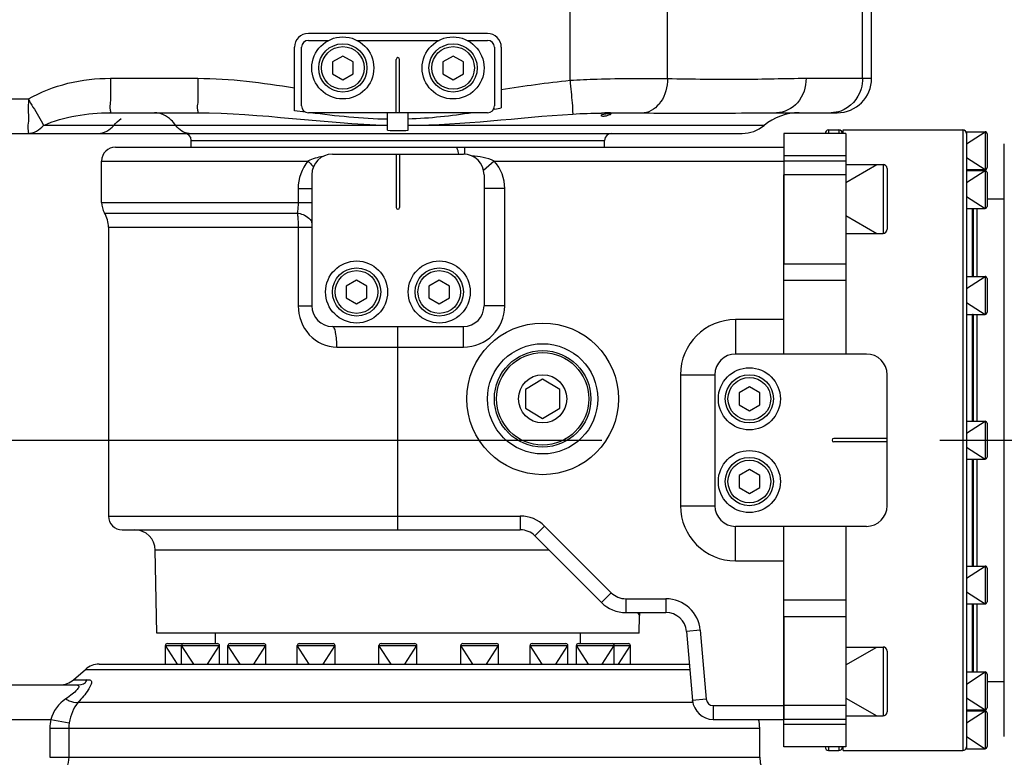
# Model space of a CAD drawing. Header units: millimetres. Extents: x 0 to 11890, y 0 to 8410.
# Tile 82 of 130: x 7476 to 7619, y 1759 to 1866. Entities that reach past the tile are written whole.
import ezdxf

# ---------------------------------------------------------------- set-up
doc = ezdxf.new("R2010")
doc.units = ezdxf.units.MM
doc.header["$LTSCALE"] = 653.95
doc.linetypes.add('CENTER', pattern=[0.6, 0.375, -0.075, 0.075, -0.075])
doc.layers.get('0').update_dxf_attribs({"linetype": 'CONTINUOUS'})
for name, color, linetype in [('204101000064_DXF_AXIS', 7, 'CONTINUOUS'), ('304102000094DXF_CONTINUOUS_LINE', 7, 'CONTINUOUS'), ('304102000106DXF_CONTINUOUS_LINE', 7, 'CONTINUOUS'), ('304104000405DXF_CONTINUOUS_LINE', 7, 'CONTINUOUS'), ('304104000575DXF_CONTINUOUS_LINE', 7, 'CONTINUOUS'), ('304104000576DXF_CONTINUOUS_LINE', 7, 'CONTINUOUS'), ('304104000648DXF_CONTINUOUS_LINE', 7, 'CONTINUOUS'), ('304105000344DXF_CONTINUOUS_LINE', 7, 'CONTINUOUS'), ('304105000355DXF_CONTINUOUS_LINE', 7, 'CONTINUOUS'), ('304302000096DXF_CONTINUOUS_LINE', 7, 'CONTINUOUS'), ('501023000020DXF_CONTINUOUS_LINE', 7, 'CONTINUOUS'), ('501023000039DXF_CONTINUOUS_LINE', 7, 'CONTINUOUS'), ('501023000061DXF_CONTINUOUS_LINE', 7, 'CONTINUOUS'), ('501023000094DXF_CONTINUOUS_LINE', 7, 'CONTINUOUS'), ('501023000127DXF_CONTINUOUS_LINE', 7, 'CONTINUOUS'), ('504001000007DXF_CONTINUOUS_LINE', 7, 'CONTINUOUS'), ('604007000001DXF_CONTINUOUS_LINE', 7, 'CONTINUOUS'), ('626001000001DXF_CONTINUOUS_LINE', 7, 'CONTINUOUS'), ('JISHUZILIAO_DXF_DIMENSION', 7, 'CONTINUOUS')]:
    doc.layers.add(name, color=color, linetype=linetype)
doc.styles.get("Standard").update_dxf_attribs({"font": 'txt', "width": 0.7})
doc.dimstyles.new('DIMSTYLE_4', dxfattribs={"dimtxt": 85, "dimasz": 60, "dimexe": 1, "dimexo": 0, "dimtad": 1, "dimdec": 1, "dimdsep": 46, "dimtxsty": 'Standard', "dimblk": '_FILLED', "dimblk1": '_FILLED', "dimblk2": '_FILLED', "dimcen": 0.09, "dimclrt": 5, "dimazin": 2, "dimtp": 1.2, "dimtm": 1.2, "dimtfac": 1, "dimtdec": 1, "dimtofl": 0, "dimtmove": 0, "dimatfit": 3, "dimldrblk": '_FILLED', "dimfxl": 1, "dimtolj": 1, "dimarcsym": 0})

# ---------------------------------------------------------------- blocks, each defined once
blk = doc.blocks.new('_FILLED')
at = {"color": 0, "linetype": 'ByBlock'}
blk.add_solid([(0, 0), (-1, 0.1667), (-1, -0.1667)], dxfattribs=at)
blk = doc.blocks.new('*D6')
at = {"layer": 'JISHUZILIAO_DXF_DIMENSION', "color": 2, "linetype": 'Continuous', "transparency": 16777216}
for p, q in [((6523.72, 1804.68), (9179.52, 2817.07)), ((8198.26, 2443.01), (6523.72, 1804.68)), ((8198.26, 2443.01), (8198.26, 2443.01))]:
    blk.add_line(p, q, dxfattribs=at)
at = {"layer": 'JISHUZILIAO_DXF_DIMENSION', "color": 2, "linetype": 'Continuous', "transparency": 16777216, "xscale": 60, "yscale": 60, "zscale": 60, "rotation": 200.8679145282}
blk.add_blockref('_FILLED', (8198.26, 2443.01), dxfattribs=at)

msp = doc.modelspace()

# ---------------------------------------------------------------- linework, layer by layer
at = {"layer": '204101000064_DXF_AXIS', "color": 7, "linetype": 'CENTER'}
msp.add_line((6138.458, 1804.677), (7691.964, 1804.677), dxfattribs=at)
at = {"layer": '304102000094DXF_CONTINUOUS_LINE', "color": 9, "linetype": 'Continuous'}
for p, q in [((7556.188, 1856.882), (7556.188, 1867.677)), ((7570.334, 1857.14), (7570.334, 1867.677)), ((7598.648, 1857.177), (7598.648, 1867.677)), ((7489.49, 1857.177), (7502.175, 1857.177)), ((7590.454, 1857.177), (7599.95, 1857.177)), ((7451.567, 1854.177), (7477.579, 1854.177)), ((7489.969, 1850.331), (7479.772, 1850.331)), ((7529.715, 1850.331), (7489.969, 1850.331)), ((7584.349, 1850.331), (7551.215, 1850.331)), ((7584.349, 1850.331), (7565.34, 1850.331)), ((7485.867, 1771.435), (7517.852, 1771.435)), ((7517.852, 1771.435), (7520.852, 1771.435)), ((7520.852, 1771.435), (7573.581, 1771.435)), ((7484.135, 1769.92), (7486.39, 1769.92)), ((7484.803, 1766.671), (7541.119, 1766.671)), ((7541.119, 1766.671), (7550.715, 1766.671)), ((7550.715, 1766.671), (7574.006, 1766.671)), ((7463.286, 1764.177), (7480.817, 1764.177)), ((7480.817, 1764.177), (7483.512, 1763.701)), ((7480.706, 1762.908), (7583.715, 1762.908)), ((7480.706, 1762.908), (7480.706, 1758.677)), ((7483.436, 1762.908), (7483.436, 1758.677)), ((7480.706, 1758.677), (7583.715, 1758.677))]:
    msp.add_line(p, q, dxfattribs=at)
at = {"layer": '304102000094DXF_CONTINUOUS_LINE', "color": 7, "linetype": 'Continuous'}
for p, q in [((7599.95, 1857.177), (7599.95, 1867.677)), ((7544.215, 1863.677), (7518.215, 1863.677)), ((7516.215, 1852.481), (7516.215, 1861.677)), ((7546.215, 1861.677), (7546.215, 1852.87)), ((7489.421, 1852.177), (7502.103, 1852.177)), ((7517.789, 1852.274), (7516.215, 1852.481)), ((7517.789, 1852.272), (7516.215, 1852.481)), ((7529.715, 1849.632), (7529.715, 1852.177)), ((7532.715, 1849.632), (7532.715, 1852.177)), ((7545.293, 1852.714), (7545.075, 1852.678)), ((7545.294, 1852.709), (7545.076, 1852.671)), ((7586.161, 1852.177), (7594.95, 1852.177)), ((7451.507, 1849.177), (7581.154, 1849.177)), ((7487.843, 1772.177), (7573.472, 1772.177)), ((7484.135, 1769.92), (7485.867, 1771.435)), ((7464.215, 1769.177), (7484.509, 1769.177)), ((7583.715, 1758.677), (7583.715, 1762.908))]:
    msp.add_line(p, q, dxfattribs=at)
at = {"layer": '304102000094DXF_CONTINUOUS_LINE', "color": 9, "linetype": 'Continuous'}
msp.add_lwpolyline([(7483.512, 1763.701), (7483.455, 1763.306), (7483.436, 1762.908)], dxfattribs=at)
at = {"layer": '304102000094DXF_CONTINUOUS_LINE', "color": 7, "linetype": 'Continuous'}
for centre, radius, start, end in [((7518.215, 1861.677), 2, 90, 180), ((7544.215, 1861.677), 2, 0, 90), ((7594.95, 1857.177), 5, 270, 360), ((7487.553, 2185.651), 337.912, 279.83875, 279.9973), ((7589.46, 1844.177), 8, 90, 129.71514), ((7531.215, 1963.14), 113.518, 269.24288, 270.75712), ((7581.154, 1854.177), 5, 270, 309.71514), ((7487.843, 1769.177), 3, 90, 131.18593), ((7482.16, 1772.177), 3, 270, 311.18593), ((7578.715, 1762.908), 5, 0, 14.73714), ((7587.715, 1758.677), 4, 180, 270)]:
    msp.add_arc(centre, radius, start, end, dxfattribs=at)
at = {"layer": '304102000094DXF_CONTINUOUS_LINE', "color": 9, "linetype": 'Continuous'}
for centre, radius, start, end in [((7563.279, 1681.917), 170.24, 90.68895, 90.84644), ((7563.799, 1637.302), 214.858, 90.46512, 90.68456), ((7488.011, 1762.907), 7.305, 169.98752, 179.98835)]:
    msp.add_arc(centre, radius, start, end, dxfattribs=at)
for points in [[(7477.579, 1854.177), (7481.122, 1856.23), (7485.395, 1857.177), (7489.49, 1857.177)], [(7502.175, 1857.177), (7506.877, 1857.177), (7511.566, 1856.514), (7516.215, 1855.816)], [(7546.215, 1855.552), (7549.532, 1856.05), (7552.849, 1856.568), (7556.188, 1856.882)], [(7479.772, 1850.331), (7482.769, 1851.651), (7486.146, 1852.177), (7489.421, 1852.177)], [(7502.103, 1852.177), (7511.327, 1852.177), (7520.494, 1850.578), (7529.715, 1850.387)], [(7532.715, 1850.348), (7540.688, 1850.394), (7548.62, 1851.506), (7556.578, 1851.995)], [(7556.578, 1851.995), (7557.971, 1852.081), (7559.368, 1852.118), (7560.764, 1852.138)], [(7595.493, 1852.422), (7595.043, 1852.262), (7594.559, 1852.177), (7594.082, 1852.177)], [(7489.969, 1850.331), (7490.29, 1850.708), (7490.657, 1851.053), (7491.062, 1851.338)], [(7477.513, 1849.177), (7478.358, 1849.177), (7479.224, 1849.687), (7479.772, 1850.331)], [(7487.71, 1849.177), (7488.556, 1849.177), (7489.421, 1849.687), (7489.969, 1850.331)], [(7500.927, 1849.177), (7500.175, 1849.177), (7499.433, 1849.724), (7498.99, 1850.331)], [(7544.758, 1850.329), (7540.744, 1850.33), (7536.73, 1850.348), (7532.715, 1850.348)], [(7551.227, 1850.331), (7549.071, 1850.33), (7546.914, 1850.328), (7544.758, 1850.329)], [(7482.998, 1767.147), (7481.981, 1766.458), (7481.151, 1765.359), (7480.817, 1764.177)], [(7484.803, 1766.671), (7484.101, 1765.851), (7483.715, 1764.761), (7483.512, 1763.701)]]:
    msp.add_open_spline(points, degree=3, dxfattribs=at)
for points, knots in [([(7489.49, 1857.177), (7489.49, 1856.539), (7489.453, 1855.4), (7489.558, 1853.723), (7489.308, 1852.964), (7489.548, 1852.177), (7489.421, 1852.177)], [0, 0, 0, 0, 0.3825915, 0.7069494, 0.9237154, 1, 1, 1, 1]), ([(7502.175, 1857.177), (7502.175, 1856.539), (7502.139, 1855.4), (7502.243, 1853.723), (7501.993, 1852.964), (7502.23, 1852.177), (7502.103, 1852.177)], [0, 0, 0, 0, 0.3825829, 0.7069347, 0.9237, 1, 1, 1, 1]), ([(7556.188, 1856.882), (7557.496, 1856.974), (7562.21, 1857.171), (7566.929, 1857.18), (7570.334, 1857.14)], [0, 0, 0, 0, 0.2779638, 1, 1, 1, 1]), ([(7556.188, 1856.882), (7556.241, 1856.321), (7556.376, 1854.694), (7556.572, 1853.067), (7556.578, 1851.996)], [0, 0, 0, 0, 0.344512, 1, 1, 1, 1]), ([(7570.334, 1857.14), (7570.326, 1855.959), (7569.834, 1853.756), (7567.898, 1852.253), (7566.946, 1852.155)], [0, 0, 0, 0, 0.5521783, 1, 1, 1, 1]), ([(7570.334, 1857.14), (7573.933, 1857.087), (7580.64, 1856.942), (7587.346, 1857.178), (7590.454, 1857.177)], [0, 0, 0, 0, 0.536598, 1, 1, 1, 1]), ([(7590.454, 1857.177), (7590.454, 1855.926), (7589.696, 1853.431), (7587.284, 1852.177), (7586.161, 1852.177)], [0, 0, 0, 0, 0.5268278, 1, 1, 1, 1]), ([(7598.648, 1857.177), (7598.648, 1856.657), (7598.394, 1854.695), (7596.858, 1852.907), (7595.493, 1852.422)], [0, 0, 0, 0, 0.264224, 1, 1, 1, 1]), ([(7477.579, 1854.177), (7477.579, 1853.539), (7477.542, 1852.4), (7477.649, 1850.723), (7477.397, 1849.964), (7477.64, 1849.177), (7477.513, 1849.177)], [0, 0, 0, 0, 0.3826312, 0.7069235, 0.9237172, 1, 1, 1, 1]), ([(7477.579, 1854.177), (7477.794, 1853.782), (7478.529, 1852.503), (7479.358, 1851.27), (7479.772, 1850.331)], [0, 0, 0, 0, 0.304918, 1, 1, 1, 1]), ([(7498.99, 1850.331), (7498.784, 1850.613), (7497.997, 1851.546), (7496.767, 1852.177), (7495.889, 1852.177)], [0, 0, 0, 0, 0.2847814, 1, 1, 1, 1]), ([(7562.055, 1852.153), (7562.492, 1852.157), (7564.122, 1852.165), (7565.752, 1852.165), (7566.946, 1852.155)], [0, 0, 0, 0, 0.2681386, 1, 1, 1, 1]), ([(7566.946, 1852.155), (7568.828, 1852.138), (7575.233, 1852.044), (7581.638, 1852.177), (7586.161, 1852.177)], [0, 0, 0, 0, 0.2939536, 1, 1, 1, 1]), ([(7484.509, 1769.177), (7484.648, 1769.177), (7485.081, 1769.033), (7484.536, 1768.321), (7483.937, 1767.818), (7483.325, 1767.369), (7482.998, 1767.147)], [0, 0, 0, 0, 0.1330322, 0.3071191, 0.620566, 1, 1, 1, 1]), ([(7484.509, 1769.177), (7484.976, 1769.177), (7485.746, 1769.231), (7486.07, 1769.837), (7486.119, 1770.006)], [0, 0, 0, 0, 0.7265439, 1, 1, 1, 1]), ([(7486.39, 1769.92), (7486.533, 1769.919), (7486.875, 1769.669), (7486.598, 1769.047), (7486.041, 1768.037), (7485.323, 1767.232), (7484.803, 1766.671)], [0, 0, 0, 0, 0.1059414, 0.2322154, 0.4346692, 1, 1, 1, 1]), ([(7482.998, 1767.147), (7483.161, 1767.05), (7483.711, 1766.763), (7484.376, 1766.569), (7484.803, 1766.671)], [0, 0, 0, 0, 0.3022009, 1, 1, 1, 1]), ([(7483.436, 1758.677), (7483.436, 1757.662), (7482.66, 1755.571), (7480.591, 1754.677), (7479.61, 1754.677)], [0, 0, 0, 0, 0.5085454, 1, 1, 1, 1])]:
    msp.add_open_spline(points, degree=3, knots=knots, dxfattribs=at)
at = {"layer": '304102000094DXF_CONTINUOUS_LINE', "color": 7, "linetype": 'Continuous'}
for points in [[(7529.715, 1851.231), (7525.971, 1851.29), (7522.235, 1851.695), (7518.521, 1852.176)], [(7542.025, 1852.171), (7538.943, 1851.698), (7535.832, 1851.352), (7532.715, 1851.254)]]:
    msp.add_open_spline(points, degree=3, dxfattribs=at)
for points, knots in [([(7560.76, 1851.7), (7560.712, 1851.724), (7560.818, 1852.036), (7561.064, 1851.979), (7561.215, 1852.003)], [0, 0, 0, 0, 0.2595755, 1, 1, 1, 1]), ([(7561.215, 1852.003), (7561.454, 1852.041), (7561.65, 1852.081), (7562.17, 1852.024), (7562.037, 1851.92), (7561.995, 1851.897)], [0, 0, 0, 0, 0.6994397, 0.8605566, 1, 1, 1, 1]), ([(7561.215, 1851.66), (7561.127, 1851.648), (7560.973, 1851.644), (7560.818, 1851.671), (7560.76, 1851.7)], [0, 0, 0, 0, 0.5811366, 1, 1, 1, 1]), ([(7561.995, 1851.897), (7561.885, 1851.836), (7561.626, 1851.745), (7561.361, 1851.68), (7561.215, 1851.66)], [0, 0, 0, 0, 0.4593533, 1, 1, 1, 1])]:
    msp.add_open_spline(points, degree=3, knots=knots, dxfattribs=at)
at = {"layer": '304102000106DXF_CONTINUOUS_LINE', "color": 7, "linetype": 'Continuous'}
for p, q in [((7490.216, 1847.177), (7587.215, 1847.177)), ((7587.215, 1847.177), (7587.215, 1830.236)), ((7488.215, 1839.177), (7488.215, 1845.177)), ((7489.215, 1835.572), (7489.215, 1793.677)), ((7491.215, 1791.677), (7548.973, 1791.677)), ((7551.094, 1790.799), (7560.751, 1781.142)), ((7496.215, 1776.677), (7496.005, 1788.73)), ((7564.287, 1779.677), (7570.11, 1779.677)), ((7566.215, 1776.677), (7566.26, 1779.23)), ((7587.215, 1779.118), (7587.215, 1764.177)), ((7566.215, 1776.677), (7496.215, 1776.677)), ((7573.099, 1776.939), (7573.976, 1766.916)), ((7576.964, 1764.177), (7587.215, 1764.177))]:
    msp.add_line(p, q, dxfattribs=at)
at = {"layer": '304102000106DXF_CONTINUOUS_LINE', "color": 9, "linetype": 'Continuous'}
for p, q in [((7540.859, 1847.177), (7540.859, 1846.177)), ((7488.215, 1845.177), (7518.155, 1845.177)), ((7545.188, 1845.177), (7543.647, 1843.799)), ((7545.188, 1845.177), (7587.215, 1845.177)), ((7516.726, 1841.177), (7518.715, 1841.177)), ((7516.726, 1841.177), (7516.726, 1839.177)), ((7546.715, 1841.177), (7543.715, 1841.177)), ((7546.715, 1824.177), (7546.715, 1841.177)), ((7488.215, 1839.177), (7518.715, 1839.177)), ((7488.644, 1837.632), (7516.598, 1837.632)), ((7489.215, 1835.572), (7518.715, 1835.572)), ((7516.749, 1835.572), (7516.749, 1824.177)), ((7516.749, 1824.177), (7518.715, 1824.177)), ((7546.715, 1824.177), (7543.715, 1824.177)), ((7587.215, 1822.177), (7580.215, 1822.177)), ((7580.215, 1822.177), (7580.215, 1817.177)), ((7531.215, 1791.677), (7531.215, 1821.177)), ((7540.715, 1818.177), (7540.715, 1821.177)), ((7522.349, 1818.177), (7540.715, 1818.177)), ((7572.215, 1814.177), (7577.215, 1814.177)), ((7572.215, 1814.177), (7572.215, 1795.177)), ((7572.215, 1795.177), (7577.215, 1795.177)), ((7489.215, 1793.677), (7548.973, 1793.677)), ((7548.973, 1793.677), (7548.973, 1791.677)), ((7552.508, 1792.213), (7551.094, 1790.799)), ((7552.508, 1792.213), (7562.165, 1782.556)), ((7580.215, 1787.177), (7580.215, 1792.177)), ((7553.163, 1788.73), (7496.005, 1788.73)), ((7580.215, 1787.177), (7587.215, 1787.177)), ((7562.165, 1782.556), (7560.751, 1781.142)), ((7564.287, 1781.677), (7570.11, 1781.677)), ((7564.287, 1781.677), (7564.287, 1779.677)), ((7570.11, 1781.677), (7570.11, 1779.677)), ((7565.993, 1779.677), (7566.26, 1779.23)), ((7575.091, 1777.113), (7573.099, 1776.939)), ((7575.091, 1777.113), (7575.968, 1767.09)), ((7575.968, 1767.09), (7573.976, 1766.916)), ((7576.964, 1766.177), (7587.215, 1766.177)), ((7576.964, 1766.177), (7576.964, 1764.177))]:
    msp.add_line(p, q, dxfattribs=at)
msp.add_circle((7552.215, 1810.677), 11, dxfattribs=at)
at = {"layer": '304102000106DXF_CONTINUOUS_LINE', "color": 7, "linetype": 'Continuous'}
for centre, radius, start, end in [((7490.215, 1845.177), 2, 90, 180), ((7491.215, 1839.177), 3, 180, 211.00272), ((7485.215, 1835.572), 4, 0, 31.00272), ((7491.215, 1793.677), 2, 180, 270), ((7493.006, 1788.677), 3, 1, 90), ((7548.973, 1788.677), 3, 45, 90), ((7564.287, 1784.677), 5, 225, 270), ((7569.26, 1779.177), 3, 170.28648, 179.00006), ((7570.11, 1776.677), 3, 5, 90), ((7576.964, 1767.177), 3, 185, 270)]:
    msp.add_arc(centre, radius, start, end, dxfattribs=at)
at = {"layer": '304102000106DXF_CONTINUOUS_LINE', "color": 9, "linetype": 'Continuous'}
for centre, radius, start, end in [((7540.715, 1841.177), 6, 0, 41.81031), ((7540.715, 1824.177), 6, 270, 360), ((7580.215, 1814.177), 8, 90, 180), ((7580.215, 1795.177), 8, 180, 270), ((7548.973, 1788.677), 5, 45, 90), ((7564.287, 1784.677), 3, 225, 270), ((7570.11, 1776.677), 5, 5, 90), ((7576.964, 1767.177), 1, 185, 270)]:
    msp.add_arc(centre, radius, start, end, dxfattribs=at)
for points, knots in [([(7539.628, 1847.177), (7539.74, 1847.177), (7539.907, 1846.728), (7539.953, 1846.432), (7539.982, 1846.187)], [0, 0, 0, 0, 0.3112109, 1, 1, 1, 1]), ([(7518.155, 1845.177), (7518.23, 1845.103), (7518.507, 1844.823), (7518.772, 1844.53), (7518.954, 1844.304)], [0, 0, 0, 0, 0.2670483, 1, 1, 1, 1]), ([(7516.726, 1839.177), (7516.726, 1839.04), (7516.716, 1838.523), (7516.667, 1838.005), (7516.598, 1837.632)], [0, 0, 0, 0, 0.2658798, 1, 1, 1, 1]), ([(7516.598, 1837.632), (7516.888, 1837.584), (7517.728, 1837.392), (7518.715, 1836.696), (7518.715, 1836.087)], [0, 0, 0, 0, 0.3254697, 1, 1, 1, 1]), ([(7516.598, 1837.632), (7516.624, 1837.472), (7516.714, 1836.789), (7516.749, 1836.099), (7516.749, 1835.572)], [0, 0, 0, 0, 0.2347722, 1, 1, 1, 1]), ([(7516.749, 1824.177), (7516.749, 1822.679), (7517.83, 1819.582), (7520.887, 1818.177), (7522.349, 1818.177)], [0, 0, 0, 0, 0.5061253, 1, 1, 1, 1]), ([(7522.349, 1818.177), (7522.349, 1818.887), (7522.271, 1819.866), (7522.052, 1820.821), (7521.826, 1821.177), (7521.715, 1821.177)], [0, 0, 0, 0, 0.6771744, 0.894084, 1, 1, 1, 1])]:
    msp.add_open_spline(points, degree=3, knots=knots, dxfattribs=at)
for points in [[(7518.155, 1845.177), (7517.247, 1844.091), (7516.727, 1842.593), (7516.726, 1841.177)], [(7520.3, 1845.82), (7519.563, 1845.698), (7518.828, 1845.5), (7518.155, 1845.177)], [(7545.188, 1845.177), (7544.163, 1845.637), (7543.024, 1845.839), (7541.905, 1845.93)]]:
    msp.add_open_spline(points, degree=3, dxfattribs=at)
at = {"layer": '304102000106DXF_CONTINUOUS_LINE', "color": 2, "linetype": 'Continuous'}
for points in [[(7574.006, 1766.677), (7574.006, 1766.677), (7573.999, 1766.718), (7573.983, 1766.838), (7573.976, 1766.916)], [(7573.976, 1766.916), (7573.983, 1766.838), (7573.999, 1766.718), (7574.006, 1766.677), (7574.006, 1766.677)]]:
    msp.add_open_spline(points, degree=3, dxfattribs=at)
at = {"layer": '304104000405DXF_CONTINUOUS_LINE', "color": 9, "linetype": 'Continuous'}
msp.add_line((7501.215, 1848.177), (7561.215, 1848.177), dxfattribs=at)
at = {"layer": '304104000405DXF_CONTINUOUS_LINE', "color": 7, "linetype": 'Continuous'}
for p, q in [((7501.215, 1847.177), (7501.215, 1848.177)), ((7561.215, 1847.177), (7561.215, 1848.177))]:
    msp.add_line(p, q, dxfattribs=at)
for centre, start, end in [((7500.215, 1848.177), 0, 90), ((7562.215, 1848.177), 90, 180)]:
    msp.add_arc(centre, 1, start, end, dxfattribs=at)
at = {"layer": '304104000575DXF_CONTINUOUS_LINE', "color": 7, "linetype": 'Continuous'}
for p, q in [((7504.715, 1775.177), (7504.715, 1776.677)), ((7557.715, 1775.177), (7557.715, 1776.677))]:
    msp.add_line(p, q, dxfattribs=at)
at = {"layer": '304104000576DXF_CONTINUOUS_LINE', "color": 7, "linetype": 'Continuous'}
for p, q in [((7596.215, 1849.177), (7587.215, 1849.177)), ((7587.215, 1849.177), (7587.215, 1847.177)), ((7596.215, 1849.177), (7596.215, 1817.177)), ((7596.215, 1845.177), (7587.215, 1845.177)), ((7587.215, 1817.177), (7587.215, 1843.177)), ((7587.215, 1760.177), (7587.215, 1792.177)), ((7596.215, 1792.177), (7596.215, 1760.177)), ((7596.215, 1764.177), (7587.215, 1764.177)), ((7596.215, 1760.177), (7587.215, 1760.177))]:
    msp.add_line(p, q, dxfattribs=at)
at = {"layer": '304104000576DXF_CONTINUOUS_LINE', "color": 9, "linetype": 'Continuous'}
for p, q in [((7596.215, 1845.925), (7587.215, 1845.925)), ((7596.215, 1843.177), (7587.215, 1843.177)), ((7596.215, 1830.236), (7587.215, 1830.236)), ((7596.215, 1827.847), (7587.215, 1827.847)), ((7587.215, 1781.507), (7596.215, 1781.507)), ((7587.215, 1779.118), (7596.215, 1779.118)), ((7596.215, 1766.177), (7587.215, 1766.177)), ((7596.215, 1763.43), (7587.215, 1763.43))]:
    msp.add_line(p, q, dxfattribs=at)
at = {"layer": '304104000648DXF_CONTINUOUS_LINE', "color": 7, "linetype": 'Continuous'}
msp.add_line((7619.215, 1761.677), (7619.215, 1847.677), dxfattribs=at)
at = {"layer": '304105000344DXF_CONTINUOUS_LINE', "color": 7, "linetype": 'Continuous'}
for p, q in [((7521.715, 1846.177), (7540.715, 1846.177)), ((7530.965, 1846.177), (7530.965, 1838.427)), ((7531.465, 1846.177), (7531.465, 1838.427)), ((7518.715, 1843.177), (7518.715, 1824.177)), ((7543.715, 1843.177), (7543.715, 1824.177)), ((7521.715, 1821.177), (7540.715, 1821.177)), ((7599.215, 1817.177), (7580.215, 1817.177)), ((7577.215, 1814.177), (7577.215, 1795.177)), ((7602.215, 1795.177), (7602.215, 1814.177)), ((7602.215, 1804.927), (7594.465, 1804.927)), ((7602.215, 1804.427), (7594.465, 1804.427)), ((7599.215, 1792.177), (7580.215, 1792.177))]:
    msp.add_line(p, q, dxfattribs=at)
for centre, radius, start, end in [((7521.715, 1843.177), 3, 90, 180), ((7540.715, 1843.177), 3, 0, 90), ((7531.215, 1838.427), 0.25, 180, 360), ((7521.715, 1824.177), 3, 180, 270), ((7540.715, 1824.177), 3, 270, 360), ((7580.215, 1814.177), 3, 90, 180), ((7599.215, 1814.177), 3, 0, 90), ((7594.465, 1804.677), 0.25, 90, 270), ((7580.215, 1795.177), 3, 180, 270), ((7599.215, 1795.177), 3, 270, 360)]:
    msp.add_arc(centre, radius, start, end, dxfattribs=at)
at = {"layer": '304105000355DXF_CONTINUOUS_LINE', "color": 7, "linetype": 'Continuous'}
for p, q in [((7518.215, 1862.677), (7521.175, 1862.677)), ((7525.256, 1862.677), (7537.175, 1862.677)), ((7541.256, 1862.677), (7544.215, 1862.677)), ((7517.215, 1853.177), (7517.215, 1861.677)), ((7545.215, 1861.677), (7545.215, 1853.177)), ((7530.965, 1852.177), (7530.965, 1859.927)), ((7531.465, 1852.177), (7531.465, 1859.927)), ((7544.215, 1852.177), (7518.215, 1852.177))]:
    msp.add_line(p, q, dxfattribs=at)
for centre, radius, start, end in [((7518.215, 1861.677), 1, 90, 180), ((7544.215, 1861.677), 1, 0, 90), ((7531.215, 1859.927), 0.25, 0, 180), ((7518.215, 1853.177), 1, 180, 270), ((7544.215, 1853.177), 1, 270, 360)]:
    msp.add_arc(centre, radius, start, end, dxfattribs=at)
at = {"layer": '304302000096DXF_CONTINUOUS_LINE', "color": 7, "linetype": 'Continuous'}
for p, q in [((7593.715, 1849.677), (7595.215, 1849.677)), ((7595.815, 1849.677), (7613.215, 1849.677)), ((7595.815, 1849.177), (7595.815, 1849.677)), ((7613.715, 1849.117), (7613.715, 1843.787)), ((7613.715, 1842.65), (7613.715, 1827.938)), ((7616.715, 1839.677), (7619.215, 1839.677)), ((7614.615, 1828.347), (7614.615, 1838.3)), ((7614.715, 1838.3), (7614.715, 1828.427)), ((7613.715, 1825.846), (7613.715, 1805.677)), ((7614.615, 1807.427), (7614.615, 1822.927)), ((7614.715, 1822.927), (7614.715, 1807.427)), ((7613.715, 1803.677), (7613.715, 1783.508)), ((7614.615, 1786.427), (7614.615, 1801.927)), ((7614.715, 1801.927), (7614.715, 1786.427)), ((7613.715, 1781.417), (7613.715, 1766.704)), ((7614.615, 1771.054), (7614.615, 1781.007)), ((7614.715, 1780.927), (7614.715, 1771.054)), ((7616.715, 1769.677), (7619.215, 1769.677)), ((7613.715, 1765.567), (7613.715, 1760.238)), ((7593.715, 1759.677), (7595.215, 1759.677)), ((7595.815, 1759.677), (7595.815, 1760.177)), ((7595.815, 1759.677), (7613.215, 1759.677))]:
    msp.add_line(p, q, dxfattribs=at)
at = {"layer": '304302000096DXF_CONTINUOUS_LINE', "color": 9, "linetype": 'Continuous'}
for p, q in [((7593.715, 1849.677), (7593.715, 1849.177)), ((7595.215, 1849.677), (7595.215, 1849.177)), ((7613.215, 1849.677), (7613.215, 1759.677)), ((7615.215, 1838.3), (7615.215, 1828.427)), ((7615.215, 1822.927), (7615.215, 1807.427)), ((7615.215, 1801.927), (7615.215, 1786.427)), ((7615.215, 1780.927), (7615.215, 1771.054)), ((7593.715, 1760.177), (7593.715, 1759.677)), ((7595.215, 1760.177), (7595.215, 1759.677))]:
    msp.add_line(p, q, dxfattribs=at)
at = {"layer": '304302000096DXF_CONTINUOUS_LINE', "color": 7, "linetype": 'Continuous'}
for centre, start, end in [((7593.715, 1849.177), 90, 180), ((7595.215, 1849.177), 0, 90), ((7613.215, 1849.177), 0, 90), ((7614.915, 1832.677), 114.10517, 126.8699), ((7614.915, 1776.677), 233.1301, 245.89483), ((7593.715, 1760.177), 180, 270), ((7595.215, 1760.177), 270, 360), ((7613.215, 1760.177), 270, 360)]:
    msp.add_arc(centre, 0.5, start, end, dxfattribs=at)
at = {"layer": '501023000020DXF_CONTINUOUS_LINE', "color": 7, "linetype": 'Continuous'}
for p, q in [((7523.215, 1860.409), (7521.715, 1859.543)), ((7521.715, 1859.543), (7521.715, 1857.811)), ((7524.715, 1859.543), (7523.215, 1860.409)), ((7524.715, 1857.811), (7524.715, 1859.543)), ((7539.215, 1860.409), (7537.715, 1859.543)), ((7537.715, 1859.543), (7537.715, 1857.811)), ((7540.715, 1859.543), (7539.215, 1860.409)), ((7540.715, 1857.811), (7540.715, 1859.543)), ((7521.715, 1857.811), (7523.215, 1856.945)), ((7523.215, 1856.945), (7524.715, 1857.811)), ((7537.715, 1857.811), (7539.215, 1856.945)), ((7539.215, 1856.945), (7540.715, 1857.811)), ((7525.215, 1827.909), (7523.715, 1827.043)), ((7526.715, 1827.043), (7525.215, 1827.909)), ((7537.215, 1827.909), (7535.715, 1827.043)), ((7538.715, 1827.043), (7537.215, 1827.909)), ((7523.715, 1827.043), (7523.715, 1825.311)), ((7526.715, 1825.311), (7526.715, 1827.043)), ((7535.715, 1827.043), (7535.715, 1825.311)), ((7538.715, 1825.311), (7538.715, 1827.043)), ((7523.715, 1825.311), (7525.215, 1824.445)), ((7525.215, 1824.445), (7526.715, 1825.311)), ((7535.715, 1825.311), (7537.215, 1824.445)), ((7537.215, 1824.445), (7538.715, 1825.311)), ((7582.215, 1812.409), (7580.715, 1811.543)), ((7583.715, 1811.543), (7582.215, 1812.409)), ((7580.715, 1811.543), (7580.715, 1809.811)), ((7583.715, 1809.811), (7583.715, 1811.543)), ((7580.715, 1809.811), (7582.215, 1808.945)), ((7582.215, 1808.945), (7583.715, 1809.811)), ((7582.215, 1800.409), (7580.715, 1799.543)), ((7580.715, 1799.543), (7580.715, 1797.811)), ((7583.715, 1799.543), (7582.215, 1800.409)), ((7583.715, 1797.811), (7583.715, 1799.543)), ((7580.715, 1797.811), (7582.215, 1796.945)), ((7582.215, 1796.945), (7583.715, 1797.811))]:
    msp.add_line(p, q, dxfattribs=at)
for centre in [(7523.215, 1858.677), (7539.215, 1858.677), (7525.215, 1826.177), (7537.215, 1826.177), (7582.215, 1810.677), (7582.215, 1798.677)]:
    msp.add_circle(centre, 3.5, dxfattribs=at)
at = {"layer": '501023000020DXF_CONTINUOUS_LINE', "color": 9, "linetype": 'Continuous'}
for centre in [(7523.215, 1858.677), (7539.215, 1858.677), (7525.215, 1826.177), (7537.215, 1826.177), (7582.215, 1810.677), (7582.215, 1798.677)]:
    msp.add_circle(centre, 3.1, dxfattribs=at)
at = {"layer": '501023000039DXF_CONTINUOUS_LINE', "color": 7, "linetype": 'Continuous'}
for p, q in [((7596.215, 1844.677), (7601.615, 1844.677)), ((7602.215, 1844.077), (7602.215, 1835.277)), ((7596.215, 1834.677), (7601.615, 1834.677)), ((7596.215, 1774.677), (7601.615, 1774.677)), ((7602.215, 1774.077), (7602.215, 1765.277)), ((7596.215, 1764.677), (7601.615, 1764.677))]:
    msp.add_line(p, q, dxfattribs=at)
at = {"layer": '501023000039DXF_CONTINUOUS_LINE', "color": 2, "linetype": 'Continuous'}
for p, q in [((7596.215, 1842.077), (7600.719, 1844.677)), ((7596.215, 1837.277), (7600.719, 1834.677)), ((7596.215, 1772.077), (7600.719, 1774.677)), ((7596.215, 1767.277), (7600.719, 1764.677))]:
    msp.add_line(p, q, dxfattribs=at)
at = {"layer": '501023000039DXF_CONTINUOUS_LINE', "color": 9, "linetype": 'Continuous'}
for p, q in [((7601.615, 1844.677), (7601.615, 1834.677)), ((7601.615, 1774.677), (7601.615, 1764.677))]:
    msp.add_line(p, q, dxfattribs=at)
at = {"layer": '501023000039DXF_CONTINUOUS_LINE', "color": 7, "linetype": 'Continuous'}
for centre, start, end in [((7601.615, 1844.077), 0, 90), ((7601.615, 1835.277), 270, 360), ((7601.615, 1774.077), 0, 90), ((7601.615, 1765.277), 270, 360)]:
    msp.add_arc(centre, 0.6, start, end, dxfattribs=at)
at = {"layer": '501023000061DXF_CONTINUOUS_LINE', "color": 7, "linetype": 'Continuous'}
for p, q in [((7613.715, 1849.427), (7616.415, 1849.427)), ((7613.715, 1849.427), (7613.715, 1849.117)), ((7616.715, 1849.127), (7616.715, 1844.227)), ((7613.715, 1843.927), (7616.415, 1843.927)), ((7613.715, 1843.8), (7616.415, 1843.8)), ((7613.715, 1843.787), (7613.715, 1842.584)), ((7616.715, 1843.5), (7616.715, 1838.6)), ((7613.715, 1838.3), (7616.415, 1838.3)), ((7613.715, 1828.427), (7616.415, 1828.427)), ((7613.715, 1827.938), (7613.715, 1825.846)), ((7616.715, 1828.127), (7616.715, 1823.227)), ((7613.715, 1822.927), (7616.415, 1822.927)), ((7613.715, 1807.427), (7616.415, 1807.427)), ((7616.715, 1807.127), (7616.715, 1802.227)), ((7613.715, 1805.894), (7613.715, 1803.461)), ((7613.715, 1801.927), (7616.415, 1801.927)), ((7613.715, 1786.427), (7616.415, 1786.427)), ((7616.715, 1786.127), (7616.715, 1781.227)), ((7613.715, 1783.508), (7613.715, 1781.417)), ((7613.715, 1780.927), (7616.415, 1780.927)), ((7613.715, 1771.054), (7616.415, 1771.054)), ((7616.715, 1770.754), (7616.715, 1765.854)), ((7613.715, 1766.77), (7613.715, 1765.567)), ((7613.715, 1765.554), (7616.415, 1765.554)), ((7613.715, 1765.427), (7616.415, 1765.427)), ((7616.715, 1765.127), (7616.715, 1760.227)), ((7613.715, 1760.238), (7613.715, 1759.927)), ((7613.715, 1759.927), (7616.415, 1759.927))]:
    msp.add_line(p, q, dxfattribs=at)
at = {"layer": '501023000061DXF_CONTINUOUS_LINE', "color": 2, "linetype": 'Continuous'}
for p, q in [((7613.715, 1847.677), (7616.415, 1849.427)), ((7613.715, 1845.677), (7616.415, 1843.927)), ((7613.715, 1842.05), (7616.415, 1843.8)), ((7613.715, 1840.05), (7616.415, 1838.3)), ((7613.715, 1826.677), (7616.415, 1828.427)), ((7613.715, 1824.677), (7616.415, 1822.927)), ((7613.715, 1805.677), (7616.415, 1807.427)), ((7613.715, 1803.677), (7616.415, 1801.927)), ((7613.715, 1784.677), (7616.415, 1786.427)), ((7613.715, 1782.677), (7616.415, 1780.927)), ((7613.715, 1769.304), (7616.415, 1771.054)), ((7613.715, 1767.304), (7616.415, 1765.554)), ((7613.715, 1763.677), (7616.415, 1765.427)), ((7613.715, 1761.677), (7616.415, 1759.927))]:
    msp.add_line(p, q, dxfattribs=at)
at = {"layer": '501023000061DXF_CONTINUOUS_LINE', "color": 9, "linetype": 'Continuous'}
for p, q in [((7616.415, 1849.427), (7616.415, 1843.927)), ((7616.415, 1843.8), (7616.415, 1838.3)), ((7616.415, 1828.427), (7616.415, 1822.927)), ((7616.415, 1807.427), (7616.415, 1801.927)), ((7616.415, 1786.427), (7616.415, 1780.927)), ((7616.415, 1771.054), (7616.415, 1765.554)), ((7616.415, 1765.427), (7616.415, 1759.927))]:
    msp.add_line(p, q, dxfattribs=at)
at = {"layer": '501023000061DXF_CONTINUOUS_LINE', "color": 7, "linetype": 'Continuous'}
for centre, start, end in [((7616.415, 1849.127), 0, 90), ((7616.415, 1844.227), 270, 360), ((7616.415, 1843.5), 0, 90), ((7616.415, 1838.6), 270, 360), ((7616.415, 1828.127), 0, 90), ((7616.415, 1823.227), 270, 360), ((7616.415, 1807.127), 0, 90), ((7616.415, 1802.227), 270, 360), ((7616.415, 1786.127), 0, 90), ((7616.415, 1781.227), 270, 360), ((7616.415, 1770.754), 0, 90), ((7616.415, 1765.854), 270, 360), ((7616.415, 1765.127), 0, 90), ((7616.415, 1760.227), 270, 360)]:
    msp.add_arc(centre, 0.3, start, end, dxfattribs=at)
at = {"layer": '501023000094DXF_CONTINUOUS_LINE', "color": 7, "linetype": 'Continuous'}
for p, q in [((7614.615, 1836.582), (7614.715, 1836.582)), ((7614.615, 1833.582), (7614.715, 1833.582)), ((7614.715, 1831.953), (7614.615, 1831.953)), ((7614.715, 1828.953), (7614.615, 1828.953)), ((7614.615, 1820.4), (7614.715, 1820.4)), ((7614.615, 1812.225), (7614.715, 1812.225)), ((7614.615, 1809.225), (7614.715, 1809.225)), ((7614.615, 1800.129), (7614.715, 1800.129)), ((7614.615, 1797.129), (7614.715, 1797.129)), ((7614.615, 1788.955), (7614.715, 1788.955)), ((7614.615, 1780.402), (7614.715, 1780.402)), ((7614.615, 1777.402), (7614.715, 1777.402)), ((7614.615, 1775.773), (7614.715, 1775.773)), ((7614.615, 1772.773), (7614.715, 1772.773))]:
    msp.add_line(p, q, dxfattribs=at)
at = {"layer": '501023000094DXF_CONTINUOUS_LINE', "color": 2, "linetype": 'Continuous'}
for p, q in [((7614.715, 1836.082), (7614.615, 1836.082)), ((7614.715, 1834.082), (7614.615, 1834.082)), ((7614.715, 1831.453), (7614.615, 1831.453)), ((7614.715, 1829.453), (7614.615, 1829.453)), ((7614.715, 1822.9), (7614.615, 1822.9)), ((7614.715, 1820.9), (7614.615, 1820.9)), ((7614.715, 1811.725), (7614.615, 1811.725)), ((7614.715, 1809.725), (7614.615, 1809.725)), ((7614.715, 1799.629), (7614.615, 1799.629)), ((7614.715, 1797.629), (7614.615, 1797.629)), ((7614.715, 1788.455), (7614.615, 1788.455)), ((7614.715, 1786.455), (7614.615, 1786.455)), ((7614.715, 1779.902), (7614.615, 1779.902)), ((7614.715, 1777.902), (7614.615, 1777.902)), ((7614.715, 1775.273), (7614.615, 1775.273)), ((7614.715, 1773.273), (7614.615, 1773.273))]:
    msp.add_line(p, q, dxfattribs=at)
at = {"layer": '501023000127DXF_CONTINUOUS_LINE', "color": 9, "linetype": 'Continuous'}
for p, q in [((7497.465, 1774.877), (7499.825, 1774.877)), ((7499.825, 1774.877), (7505.325, 1774.877)), ((7506.545, 1774.877), (7512.045, 1774.877)), ((7516.602, 1774.877), (7522.102, 1774.877)), ((7528.465, 1774.877), (7533.965, 1774.877)), ((7540.329, 1774.877), (7545.829, 1774.877)), ((7550.386, 1774.877), (7555.886, 1774.877)), ((7557.106, 1774.877), (7562.606, 1774.877)), ((7562.606, 1774.877), (7564.965, 1774.877))]:
    msp.add_line(p, q, dxfattribs=at)
at = {"layer": '501023000127DXF_CONTINUOUS_LINE', "color": 2, "linetype": 'Continuous'}
for p, q in [((7499.215, 1772.177), (7497.465, 1774.877)), ((7501.575, 1772.177), (7499.825, 1774.877)), ((7503.575, 1772.177), (7505.325, 1774.877)), ((7508.295, 1772.177), (7506.545, 1774.877)), ((7510.295, 1772.177), (7512.045, 1774.877)), ((7518.352, 1772.177), (7516.602, 1774.877)), ((7520.352, 1772.177), (7522.102, 1774.877)), ((7530.215, 1772.177), (7528.465, 1774.877)), ((7532.215, 1772.177), (7533.965, 1774.877)), ((7542.079, 1772.177), (7540.329, 1774.877)), ((7544.079, 1772.177), (7545.829, 1774.877)), ((7552.136, 1772.177), (7550.386, 1774.877)), ((7554.136, 1772.177), (7555.886, 1774.877)), ((7558.856, 1772.177), (7557.106, 1774.877)), ((7560.856, 1772.177), (7562.606, 1774.877)), ((7563.215, 1772.177), (7564.965, 1774.877))]:
    msp.add_line(p, q, dxfattribs=at)
at = {"layer": '501023000127DXF_CONTINUOUS_LINE', "color": 7, "linetype": 'Continuous'}
for p, q in [((7497.465, 1772.177), (7497.465, 1774.877)), ((7497.765, 1775.177), (7500.125, 1775.177)), ((7499.825, 1772.177), (7499.825, 1774.877)), ((7500.125, 1775.177), (7505.025, 1775.177)), ((7505.325, 1772.177), (7505.325, 1774.877)), ((7506.545, 1772.177), (7506.545, 1774.877)), ((7506.845, 1775.177), (7511.745, 1775.177)), ((7512.045, 1772.177), (7512.045, 1774.877)), ((7516.602, 1772.177), (7516.602, 1774.877)), ((7516.902, 1775.177), (7521.802, 1775.177)), ((7522.102, 1772.177), (7522.102, 1774.877)), ((7528.465, 1772.177), (7528.465, 1774.877)), ((7528.765, 1775.177), (7533.665, 1775.177)), ((7533.965, 1772.177), (7533.965, 1774.877)), ((7540.329, 1772.177), (7540.329, 1774.877)), ((7540.629, 1775.177), (7545.529, 1775.177)), ((7545.829, 1772.177), (7545.829, 1774.877)), ((7550.386, 1772.177), (7550.386, 1774.877)), ((7550.686, 1775.177), (7555.586, 1775.177)), ((7555.886, 1772.177), (7555.886, 1774.877)), ((7557.106, 1772.177), (7557.106, 1774.877)), ((7557.406, 1775.177), (7562.306, 1775.177)), ((7562.306, 1775.177), (7564.665, 1775.177)), ((7562.606, 1772.177), (7562.606, 1774.877)), ((7564.965, 1772.177), (7564.965, 1774.877))]:
    msp.add_line(p, q, dxfattribs=at)
for centre, start, end in [((7497.765, 1774.877), 90, 180), ((7500.125, 1774.877), 90, 180), ((7505.025, 1774.877), 0, 90), ((7506.845, 1774.877), 90, 180), ((7511.745, 1774.877), 0, 90), ((7516.902, 1774.877), 90, 180), ((7521.802, 1774.877), 0, 90), ((7528.765, 1774.877), 90, 180), ((7533.665, 1774.877), 0, 90), ((7540.629, 1774.877), 90, 180), ((7545.529, 1774.877), 0, 90), ((7550.686, 1774.877), 90, 180), ((7555.586, 1774.877), 0, 90), ((7557.406, 1774.877), 90, 180), ((7562.306, 1774.877), 0, 90), ((7564.665, 1774.877), 0, 90)]:
    msp.add_arc(centre, 0.3, start, end, dxfattribs=at)
at = {"layer": '504001000007DXF_CONTINUOUS_LINE', "color": 7, "linetype": 'Continuous'}
for centre in [(7523.215, 1858.677), (7539.215, 1858.677), (7525.215, 1826.177), (7537.215, 1826.177), (7582.215, 1810.677), (7582.215, 1798.677)]:
    msp.add_circle(centre, 4.5, dxfattribs=at)
at = {"layer": '604007000001DXF_CONTINUOUS_LINE', "color": 7, "linetype": 'Continuous'}
msp.add_circle((7552.215, 1810.677), 8, dxfattribs=at)
at = {"layer": '626001000001DXF_CONTINUOUS_LINE', "color": 7, "linetype": 'Continuous'}
for p, q in [((7552.215, 1813.527), (7549.715, 1812.046)), ((7554.715, 1812.046), (7552.215, 1813.527)), ((7549.715, 1812.046), (7549.715, 1809.309)), ((7554.715, 1809.309), (7554.715, 1812.046)), ((7549.715, 1809.309), (7552.215, 1807.827)), ((7552.215, 1807.827), (7554.715, 1809.309))]:
    msp.add_line(p, q, dxfattribs=at)
for radius in [7, 3.5]:
    msp.add_circle((7552.215, 1810.677), radius, dxfattribs=at)
at = {"layer": '626001000001DXF_CONTINUOUS_LINE', "color": 9, "linetype": 'Continuous'}
msp.add_circle((7552.215, 1810.677), 6.7, dxfattribs=at)

# ---------------------------------------------------------------- dimensions: what is measured, and where the dimension line sits
at = {"layer": 'JISHUZILIAO_DXF_DIMENSION', "color": 2, "linetype": 'Continuous'}
dim = msp.add_radius_dim(center=(6523.715, 1804.677), mpoint=(8198.264, 2443.015), text='R<>', dimstyle='DIMSTYLE_4', override={"dimpost": '<>'}, dxfattribs=at)
dim.commit()
dim.dimension.update_dxf_attribs({"geometry": '*D6', "text_midpoint": (8782.766, 2688.568), "dimtype": 164})

doc.saveas('drawing.dxf')
